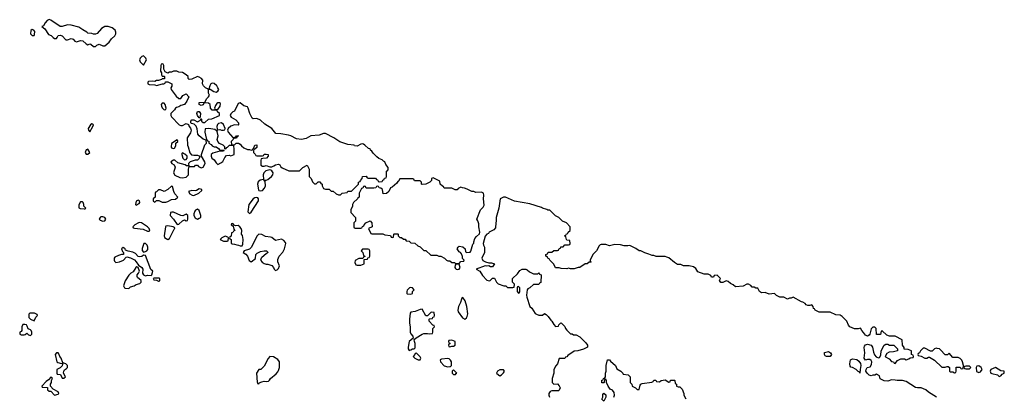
# Model space of a CAD drawing. Header units: inches. Extents: x 2701622 to 2964296, y 496201 to 720542.
# Tile 12 of 256: x 2735294 to 2745906, y 644959 to 649024. Entities that reach past the tile are written whole.
import ezdxf

# ---------------------------------------------------------------- set-up
doc = ezdxf.new("R2010")
doc.units = ezdxf.units.IN
doc.header["$MEASUREMENT"] = 0
doc.layers.add('C7634', color=7, linetype='Continuous')
doc.layers.add('C7644', color=7, linetype='Continuous')

msp = doc.modelspace()

# ---------------------------------------------------------------- linework, layer by layer
at = {"layer": 'C7634', "color": 4, "elevation": 4}
for points in [[(2735610, 649024), (2735590, 649014), (2735567, 648990), (2735550, 648958), (2735534, 648950), (2735564, 648924), (2735603, 648863), (2735632, 648852), (2735654, 648830), (2735670, 648822), (2735690, 648822), (2735698, 648830), (2735707, 648853), (2735730, 648858), (2735751, 648851), (2735790, 648805), (2735810, 648805), (2735850, 648822), (2735870, 648812), (2735890, 648792), (2735906, 648786), (2735950, 648798), (2735976, 648796), (2736010, 648762), (2736030, 648752), (2736050, 648762), (2736060, 648760), (2736090, 648734), (2736110, 648734), (2736126, 648750), (2736150, 648758), (2736190, 648742), (2736210, 648742), (2736260, 648780), (2736283, 648817), (2736318, 648850), (2736329, 648870), (2736329, 648890), (2736322, 648910), (2736290, 648936), (2736249, 648949), (2736210, 648950), (2736174, 648930), (2736130, 648875), (2736110, 648869), (2736090, 648869), (2736070, 648876), (2736030, 648878), (2736018, 648890), (2735973, 648913), (2735930, 648944), (2735850, 648964), (2735810, 648967), (2735750, 648949), (2735732, 648952), (2735630, 649019)], [(2735430, 648918), (2735413, 648907), (2735412, 648870), (2735430, 648852), (2735450, 648854), (2735455, 648865), (2735456, 648896), (2735446, 648910)], [(2736630, 648634), (2736610, 648628), (2736592, 648610), (2736585, 648590), (2736592, 648570), (2736630, 648534), (2736659, 648590), (2736655, 648610)], [(2736830, 648546), (2736818, 648542), (2736814, 648530), (2736812, 648470), (2736822, 648450), (2736822, 648430), (2736830, 648414), (2736850, 648414), (2736854, 648410), (2736853, 648387), (2736830, 648386), (2736822, 648378), (2736790, 648368), (2736770, 648368), (2736750, 648358), (2736730, 648362), (2736684, 648356), (2736674, 648350), (2736674, 648330), (2736690, 648325), (2736750, 648322), (2736770, 648314), (2736833, 648333), (2736847, 648333), (2736862, 648338), (2736867, 648353), (2736890, 648354), (2736934, 648330), (2736932, 648308), (2736922, 648290), (2736925, 648270), (2736980, 648200), (2737010, 648172), (2737030, 648172), (2737054, 648206), (2737090, 648225), (2737116, 648190), (2737096, 648144), (2737072, 648110), (2737030, 648098), (2737010, 648082), (2736984, 648076), (2736974, 648070), (2736962, 648050), (2736922, 648010), (2736922, 647990), (2736930, 647974), (2737014, 647890), (2737030, 647882), (2737050, 647882), (2737090, 647902), (2737112, 647892), (2737121, 647870), (2737134, 647854), (2737141, 647830), (2737136, 647804), (2737098, 647750), (2737102, 647670), (2737111, 647651), (2737126, 647586), (2737146, 647566), (2737170, 647561), (2737210, 647562), (2737234, 647550), (2737230, 647526), (2737210, 647506), (2737186, 647506), (2737132, 647488), (2737114, 647470), (2737118, 647442), (2737108, 647448), (2737092, 647448), (2737077, 647457), (2737000, 647480), (2736967, 647507), (2736950, 647508), (2736922, 647490), (2736934, 647470), (2736958, 647458), (2736971, 647431), (2736951, 647370), (2736965, 647345), (2737020, 647320), (2737050, 647316), (2737090, 647325), (2737115, 647350), (2737114, 647410), (2737120, 647440), (2737170, 647438), (2737179, 647441), (2737190, 647454), (2737210, 647454), (2737220, 647440), (2737250, 647425), (2737270, 647431), (2737292, 647470), (2737289, 647490), (2737255, 647550), (2737255, 647570), (2737290, 647674), (2737306, 647690), (2737302, 647722), (2737270, 647735), (2737228, 647770), (2737215, 647790), (2737207, 647847), (2737196, 647876), (2737176, 647896), (2737144, 647904), (2737138, 647910), (2737138, 647930), (2737150, 647942), (2737170, 647942), (2737210, 647922), (2737242, 647938), (2737246, 647954), (2737250, 647954), (2737254, 647950), (2737254, 647930), (2737270, 647914), (2737290, 647914), (2737329, 647951), (2737365, 647955), (2737446, 647990), (2737446, 648010), (2737426, 648030), (2737422, 648042), (2737407, 648047), (2737370, 648048), (2737349, 648070), (2737348, 648110), (2737330, 648122), (2737290, 648126), (2737278, 648122), (2737270, 648106), (2737250, 648098), (2737228, 648110), (2737230, 648131), (2737290, 648134), (2737310, 648174), (2737328, 648192), (2737338, 648210), (2737329, 648229), (2737329, 648270), (2737319, 648279), (2737295, 648290), (2737274, 648310), (2737265, 648330), (2737269, 648370), (2737253, 648390), (2737230, 648404), (2737210, 648409), (2737150, 648382), (2737120, 648380), (2737108, 648388), (2737108, 648410), (2737088, 648430), (2737050, 648455), (2737010, 648458), (2736987, 648467), (2736950, 648468), (2736930, 648458), (2736910, 648458), (2736890, 648446), (2736862, 648462), (2736846, 648490), (2736846, 648530), (2736842, 648542)], [(2737370, 648337), (2737353, 648330), (2737342, 648310), (2737334, 648274), (2737346, 648274), (2737388, 648248), (2737410, 648243), (2737429, 648251), (2737438, 648262), (2737441, 648270), (2737431, 648290), (2737417, 648310), (2737390, 648334)], [(2736850, 648122), (2736830, 648122), (2736818, 648110), (2736821, 648090), (2736830, 648072), (2736850, 648052), (2736870, 648054), (2736874, 648070), (2736862, 648110)], [(2737430, 648128), (2737420, 648120), (2737404, 648096), (2737394, 648070), (2737398, 648058), (2737430, 648054), (2737455, 648090), (2737458, 648118), (2737447, 648127)], [(2737670, 648128), (2737650, 648118), (2737610, 648038), (2737592, 648028), (2737570, 648006), (2737562, 647990), (2737574, 647970), (2737624, 647944), (2737654, 647910), (2737654, 647890), (2737650, 647886), (2737610, 647889), (2737570, 647875), (2737542, 647850), (2737534, 647830), (2737542, 647810), (2737590, 647754), (2737622, 647758), (2737630, 647771), (2737654, 647770), (2737638, 647762), (2737630, 647746), (2737598, 647742), (2737594, 647730), (2737574, 647710), (2737578, 647678), (2737610, 647674), (2737628, 647692), (2737652, 647692), (2737670, 647682), (2737683, 647663), (2737710, 647642), (2737750, 647622), (2737770, 647622), (2737790, 647614), (2737802, 647618), (2737806, 647630), (2737818, 647642), (2737828, 647670), (2737850, 647672), (2737850, 647646), (2737830, 647626), (2737818, 647622), (2737814, 647610), (2737814, 647590), (2737833, 647573), (2737838, 647558), (2737850, 647554), (2737910, 647554), (2737922, 647558), (2737928, 647572), (2737950, 647574), (2737972, 647570), (2737972, 647550), (2737954, 647530), (2737913, 647527), (2737898, 647522), (2737893, 647507), (2737892, 647452), (2737910, 647442), (2737930, 647442), (2737950, 647451), (2737990, 647435), (2738010, 647434), (2738034, 647445), (2738050, 647459), (2738084, 647464), (2738097, 647457), (2738110, 647434), (2738124, 647424), (2738193, 647393), (2738310, 647394), (2738346, 647430), (2738392, 647452), (2738414, 647410), (2738414, 647330), (2738434, 647310), (2738450, 647274), (2738470, 647254), (2738490, 647254), (2738510, 647274), (2738530, 647274), (2738538, 647258), (2738554, 647250), (2738554, 647230), (2738570, 647202), (2738590, 647194), (2738630, 647194), (2738650, 647174), (2738672, 647172), (2738704, 647144), (2738730, 647134), (2738750, 647134), (2738768, 647152), (2738822, 647158), (2738830, 647174), (2738870, 647174), (2738946, 647250), (2738946, 647270), (2738962, 647278), (2738966, 647290), (2738986, 647310), (2738990, 647332), (2739030, 647334), (2739038, 647318), (2739050, 647314), (2739130, 647314), (2739138, 647298), (2739153, 647293), (2739158, 647278), (2739170, 647274), (2739202, 647278), (2739207, 647293), (2739222, 647298), (2739227, 647313), (2739242, 647318), (2739246, 647330), (2739246, 647390), (2739262, 647398), (2739266, 647410), (2739266, 647430), (2739240, 647460), (2739229, 647490), (2739216, 647496), (2739201, 647510), (2739165, 647525), (2739142, 647542), (2739103, 647583), (2739090, 647604), (2739075, 647615), (2739070, 647629), (2739052, 647632), (2739015, 647670), (2738999, 647679), (2738990, 647683), (2738970, 647681), (2738930, 647659), (2738904, 647664), (2738898, 647670), (2738830, 647677), (2738745, 647705), (2738679, 647750), (2738590, 647794), (2738570, 647797), (2738521, 647779), (2738431, 647770), (2738380, 647740), (2738330, 647729), (2738278, 647738), (2738215, 647770), (2738190, 647778), (2738110, 647793), (2738055, 647795), (2738010, 647849), (2737936, 647896), (2737890, 647941), (2737850, 647956), (2737810, 647955), (2737800, 647960), (2737773, 648013), (2737758, 648070), (2737750, 648084), (2737710, 648095)], [(2737230, 647966), (2737209, 647989), (2737202, 648010), (2737210, 648034), (2737230, 648034), (2737242, 648010), (2737240, 647980), (2737234, 647966)], [(2736070, 647899), (2736058, 647890), (2736032, 647850), (2736034, 647830), (2736050, 647814), (2736082, 647870), (2736088, 647890), (2736077, 647897)], [(2737470, 647909), (2737436, 647904), (2737426, 647894), (2737418, 647870), (2737422, 647842), (2737430, 647834), (2737450, 647838), (2737470, 647831), (2737490, 647832), (2737506, 647834), (2737508, 647850), (2737492, 647892)], [(2737331, 647849), (2737293, 647847), (2737291, 647810), (2737304, 647744), (2737318, 647718), (2737332, 647712), (2737334, 647690), (2737357, 647677), (2737370, 647662), (2737390, 647652), (2737411, 647651), (2737435, 647635), (2737450, 647614), (2737494, 647614), (2737490, 647606), (2737450, 647606), (2737375, 647585), (2737358, 647570), (2737356, 647550), (2737366, 647530), (2737391, 647511), (2737410, 647478), (2737430, 647462), (2737462, 647478), (2737485, 647495), (2737505, 647535), (2737522, 647558), (2737550, 647562), (2737570, 647554), (2737606, 647570), (2737607, 647627), (2737602, 647662), (2737590, 647666), (2737550, 647666), (2737530, 647646), (2737518, 647642), (2737514, 647630), (2737506, 647626), (2737506, 647650), (2737488, 647668), (2737449, 647689), (2737428, 647710), (2737424, 647730), (2737433, 647770), (2737422, 647818), (2737426, 647826), (2737414, 647826), (2737398, 647838)], [(2736990, 647726), (2736930, 647686), (2736925, 647650), (2736930, 647642), (2736950, 647634), (2736962, 647638), (2736976, 647664), (2736978, 647690), (2736998, 647710), (2736998, 647718)], [(2736030, 647626), (2736010, 647618), (2736001, 647590), (2736010, 647572), (2736030, 647571), (2736049, 647590)], [(2737050, 647586), (2737042, 647578), (2737042, 647570), (2737052, 647530), (2737070, 647512), (2737090, 647514), (2737098, 647530), (2737098, 647550), (2737074, 647574), (2737058, 647578)], [(2737990, 647404), (2737947, 647393), (2737925, 647370), (2737918, 647350), (2737920, 647300), (2737887, 647293), (2737865, 647275), (2737857, 647250), (2737867, 647187), (2737870, 647182), (2737890, 647178), (2737910, 647181), (2737934, 647206), (2737943, 647230), (2737938, 647278), (2737922, 647298), (2737932, 647292), (2737950, 647291), (2737970, 647298), (2738009, 647330), (2738021, 647350), (2738025, 647370), (2738012, 647392), (2738000, 647400)], [(2736930, 647226), (2736892, 647190), (2736851, 647169), (2736810, 647188), (2736790, 647186), (2736770, 647166), (2736758, 647162), (2736754, 647150), (2736754, 647110), (2736734, 647090), (2736734, 647070), (2736750, 647054), (2736770, 647074), (2736792, 647072), (2736830, 647054), (2736870, 647054), (2736890, 647062), (2736930, 647082), (2736973, 647087), (2736998, 647110), (2736966, 647146), (2736954, 647170), (2736942, 647222)], [(2737230, 647198), (2737200, 647180), (2737184, 647176), (2737150, 647179), (2737114, 647170), (2737126, 647146), (2737154, 647130), (2737170, 647126), (2737226, 647150), (2737258, 647182), (2737258, 647190)], [(2735970, 647058), (2735950, 647058), (2735930, 647026), (2735930, 646994), (2735945, 646985), (2735990, 646982), (2735998, 646982), (2736006, 646990), (2735986, 647010), (2735986, 647030), (2735978, 647050)], [(2736570, 647075), (2736550, 647066), (2736542, 647030), (2736544, 647024), (2736550, 647022), (2736580, 647040), (2736588, 647050), (2736586, 647070)], [(2737850, 647104), (2737830, 647101), (2737811, 647090), (2737765, 647030), (2737752, 646950), (2737770, 646932), (2737790, 646945), (2737869, 647070), (2737869, 647090), (2737860, 647100)], [(2736953, 646947), (2736933, 646947), (2736918, 646942), (2736914, 646910), (2736950, 646872), (2736990, 646812), (2737010, 646818), (2737050, 646852), (2737070, 646862), (2737090, 646854), (2737102, 646858), (2737106, 646870), (2737106, 646910), (2737090, 646926), (2737052, 646908), (2737031, 646909)], [(2737210, 646978), (2737190, 646968), (2737182, 646958), (2737171, 646930), (2737171, 646910), (2737186, 646886), (2737197, 646877), (2737210, 646871), (2737230, 646882), (2737246, 646890), (2737248, 646910), (2737230, 646966)], [(2736190, 646895), (2736170, 646895), (2736162, 646890), (2736152, 646870), (2736161, 646861), (2736190, 646851), (2736210, 646852), (2736222, 646870), (2736210, 646888)], [(2736590, 646834), (2736574, 646830), (2736534, 646810), (2736514, 646790), (2736518, 646778), (2736530, 646774), (2736624, 646764), (2736670, 646742), (2736690, 646742), (2736698, 646750), (2736688, 646770), (2736670, 646788), (2736606, 646830)], [(2737590, 646826), (2737578, 646822), (2737574, 646810), (2737594, 646794), (2737602, 646762), (2737612, 646750), (2737598, 646742), (2737590, 646726), (2737578, 646722), (2737572, 646688), (2737558, 646682), (2737554, 646670), (2737558, 646658), (2737572, 646652), (2737573, 646613), (2737584, 646604), (2737610, 646602), (2737633, 646593), (2737652, 646592), (2737670, 646582), (2737690, 646582), (2737700, 646600), (2737702, 646650), (2737696, 646696), (2737686, 646710), (2737688, 646750), (2737682, 646770), (2737668, 646790), (2737650, 646802), (2737620, 646800), (2737606, 646806)], [(2736890, 646799), (2736870, 646795), (2736866, 646790), (2736852, 646692), (2736853, 646673), (2736890, 646652), (2736910, 646662), (2736958, 646762), (2736966, 646770), (2736962, 646782), (2736948, 646788)], [(2737870, 646708), (2737852, 646690), (2737790, 646566), (2737770, 646548), (2737714, 646530), (2737702, 646510), (2737730, 646492), (2737751, 646471), (2737766, 646426), (2737790, 646412), (2737835, 646445), (2737838, 646490), (2737855, 646505), (2737890, 646521), (2737930, 646531), (2737954, 646530), (2737972, 646510), (2737950, 646498), (2737903, 646457), (2737896, 646450), (2737891, 646430), (2737907, 646407), (2737930, 646391), (2737950, 646385), (2737970, 646386), (2738011, 646370), (2738031, 646350), (2738038, 646330), (2738050, 646318), (2738070, 646325), (2738083, 646337), (2738093, 646367), (2738076, 646410), (2738075, 646435), (2738089, 646471), (2738130, 646516), (2738149, 646550), (2738161, 646610), (2738158, 646618), (2738140, 646640), (2738114, 646654), (2738050, 646642), (2738012, 646672), (2737997, 646677), (2737943, 646683), (2737905, 646705)], [(2736650, 646608), (2736633, 646607), (2736613, 646553), (2736613, 646533), (2736630, 646514), (2736650, 646522), (2736666, 646530), (2736676, 646544), (2736675, 646570), (2736668, 646590)], [(2737510, 646688), (2737474, 646670), (2737454, 646650), (2737490, 646634), (2737530, 646634), (2737542, 646638), (2737546, 646670), (2737538, 646678)], [(2736410, 646564), (2736391, 646550), (2736402, 646522), (2736412, 646512), (2736412, 646488), (2736390, 646489), (2736360, 646480), (2736318, 646462), (2736311, 646450), (2736311, 646430), (2736317, 646417), (2736330, 646405), (2736370, 646411), (2736412, 646428), (2736440, 646460), (2736450, 646465), (2736490, 646455), (2736531, 646431), (2736550, 646410), (2736574, 646374), (2736611, 646350), (2736621, 646330), (2736616, 646290), (2736630, 646271), (2736650, 646261), (2736670, 646265), (2736710, 646262), (2736718, 646270), (2736728, 646310), (2736709, 646329), (2736650, 646478), (2736630, 646482), (2736611, 646469), (2736590, 646464), (2736570, 646469), (2736542, 646502), (2736515, 646515), (2736464, 646524), (2736435, 646535), (2736429, 646550)], [(2739050, 646546), (2738990, 646546), (2738974, 646530), (2738994, 646510), (2738998, 646478), (2739013, 646473), (2739013, 646467), (2738998, 646462), (2738994, 646446), (2738950, 646446), (2738910, 646426), (2738905, 646405), (2738918, 646378), (2738930, 646374), (2738970, 646374), (2738990, 646382), (2739006, 646390), (2739006, 646434), (2739042, 646438), (2739047, 646453), (2739062, 646458), (2739066, 646470), (2739066, 646530), (2739062, 646542)], [(2736555, 646355), (2736545, 646350), (2736518, 646302), (2736492, 646288), (2736470, 646266), (2736430, 646206), (2736412, 646150), (2736422, 646130), (2736430, 646125), (2736470, 646122), (2736490, 646142), (2736526, 646150), (2736550, 646165), (2736590, 646178), (2736602, 646190), (2736602, 646210), (2736562, 646242), (2736559, 646250), (2736559, 646270), (2736575, 646290), (2736584, 646310), (2736570, 646348)], [(2736796, 646236), (2736745, 646235), (2736734, 646230), (2736738, 646218), (2736770, 646214), (2736790, 646202), (2736798, 646202), (2736806, 646210), (2736806, 646230)], [(2739510, 646135), (2739494, 646130), (2739470, 646106), (2739465, 646090), (2739465, 646070), (2739470, 646065), (2739510, 646062), (2739526, 646070), (2739526, 646090), (2739546, 646110), (2739526, 646130)], [(2735404, 645856), (2735393, 645847), (2735392, 645810), (2735410, 645792), (2735450, 645774), (2735468, 645812), (2735486, 645830), (2735482, 645842), (2735455, 645855)], [(2739630, 645898), (2739610, 645895), (2739555, 645875), (2739510, 645868), (2739504, 645856), (2739494, 645790), (2739494, 645750), (2739502, 645710), (2739501, 645650), (2739510, 645632), (2739532, 645610), (2739534, 645586), (2739492, 645550), (2739482, 645490), (2739482, 645470), (2739490, 645454), (2739510, 645462), (2739528, 645472), (2739547, 645473), (2739556, 645484), (2739558, 645530), (2739548, 645550), (2739546, 645574), (2739566, 645590), (2739630, 645631), (2739650, 645638), (2739690, 645638), (2739710, 645632), (2739742, 645638), (2739746, 645650), (2739746, 645690), (2739766, 645710), (2739762, 645722), (2739747, 645727), (2739709, 645769), (2739706, 645790), (2739710, 645794), (2739742, 645798), (2739748, 645812), (2739762, 645818), (2739766, 645830), (2739762, 645862), (2739730, 645866), (2739690, 645826), (2739670, 645828)], [(2735350, 645735), (2735327, 645733), (2735318, 645710), (2735318, 645670), (2735310, 645658), (2735294, 645650), (2735294, 645630), (2735310, 645622), (2735344, 645624), (2735354, 645626), (2735370, 645642), (2735390, 645622), (2735410, 645614), (2735426, 645630), (2735426, 645650), (2735418, 645670), (2735410, 645678), (2735387, 645687), (2735376, 645716), (2735366, 645730)], [(2739950, 645566), (2739918, 645562), (2739914, 645550), (2739918, 645538), (2739934, 645530), (2739918, 645522), (2739914, 645510), (2739918, 645498), (2739930, 645494), (2739950, 645502), (2739970, 645502), (2739986, 645510), (2739986, 645550)], [(2735690, 645428), (2735678, 645410), (2735694, 645330), (2735704, 645324), (2735746, 645314), (2735758, 645318), (2735753, 645287), (2735730, 645266), (2735694, 645250), (2735694, 645210), (2735698, 645198), (2735733, 645193), (2735750, 645154), (2735770, 645154), (2735786, 645170), (2735766, 645210), (2735768, 645232), (2735776, 645244), (2735800, 645260), (2735808, 645270), (2735808, 645290), (2735790, 645308), (2735760, 645320), (2735742, 645370), (2735726, 645390), (2735716, 645416), (2735707, 645427)], [(2739570, 645426), (2739558, 645422), (2739554, 645410), (2739534, 645390), (2739554, 645370), (2739590, 645352), (2739610, 645354), (2739618, 645370), (2739610, 645386)], [(2737990, 645389), (2737971, 645369), (2737930, 645286), (2737894, 645250), (2737870, 645248), (2737847, 645210), (2737853, 645113), (2737858, 645098), (2737870, 645094), (2737876, 645104), (2737903, 645117), (2737930, 645122), (2737950, 645118), (2737976, 645124), (2737988, 645132), (2737998, 645150), (2738057, 645203), (2738075, 645225), (2738083, 645237), (2738094, 645270), (2738093, 645333), (2738076, 645356), (2738030, 645384)], [(2739910, 645369), (2739840, 645360), (2739826, 645354), (2739831, 645330), (2739868, 645288), (2739910, 645278), (2739930, 645282), (2739938, 645282), (2739947, 645293), (2739948, 645330), (2739938, 645350), (2739923, 645363)], [(2735630, 645166), (2735604, 645136), (2735580, 645120), (2735534, 645070), (2735538, 645058), (2735593, 645053), (2735594, 645030), (2735610, 645014), (2735630, 645014), (2735670, 644972), (2735710, 644982), (2735715, 644990), (2735710, 645006), (2735656, 645036), (2735626, 645070), (2735626, 645090), (2735638, 645110), (2735638, 645130), (2735646, 645150), (2735642, 645162)]]:
    msp.add_lwpolyline(points, close=True, dxfattribs=at)
for points in [[(2740000, 647188), (2739988, 647188), (2739950, 647206), (2739870, 647206), (2739862, 647222), (2739850, 647226), (2739826, 647250), (2739822, 647282), (2739750, 647318), (2739734, 647310), (2739734, 647290), (2739714, 647270), (2739670, 647249), (2739630, 647246), (2739626, 647250), (2739626, 647270), (2739610, 647286), (2739550, 647286), (2739542, 647302), (2739530, 647306), (2739390, 647306), (2739378, 647282), (2739370, 647278), (2739359, 647261), (2739310, 647218), (2739292, 647208), (2739272, 647170), (2739247, 647147), (2739210, 647146), (2739206, 647190), (2739187, 647207), (2739168, 647208), (2739162, 647222), (2739150, 647226), (2739138, 647222), (2739132, 647208), (2739110, 647206), (2739030, 647206), (2739022, 647222), (2739010, 647226), (2738998, 647222), (2738993, 647207), (2738978, 647202), (2738954, 647150), (2738954, 647110), (2738938, 647102), (2738934, 647090), (2738892, 647050), (2738882, 647030), (2738882, 647010), (2738862, 646970), (2738864, 646944), (2738914, 646890), (2738914, 646850), (2738894, 646830), (2738894, 646790), (2738898, 646778), (2738910, 646774), (2738970, 646774), (2738982, 646778), (2738987, 646793), (2739002, 646798), (2739006, 646810), (2739026, 646830), (2739070, 646852), (2739091, 646831), (2739092, 646790), (2739054, 646770), (2739078, 646718), (2739090, 646714), (2739207, 646713), (2739230, 646702), (2739290, 646694), (2739298, 646678), (2739310, 646674), (2739322, 646678), (2739326, 646710), (2739330, 646714), (2739370, 646714), (2739374, 646710), (2739374, 646690), (2739390, 646674), (2739410, 646674), (2739430, 646654), (2739450, 646654), (2739458, 646638), (2739492, 646632), (2739510, 646614), (2739552, 646612), (2739584, 646584), (2739610, 646574), (2739650, 646534), (2739670, 646534), (2739724, 646484), (2739790, 646482), (2739813, 646473), (2739832, 646472), (2739874, 646450), (2739894, 646430), (2739910, 646422), (2739930, 646422), (2739950, 646405), (2739982, 646402), (2739990, 646394), (2740000, 646394)], [(2740000, 646387), (2739993, 646387), (2739986, 646374), (2739985, 646350), (2739990, 646338), (2740000, 646332)], [(2740000, 645216), (2739970, 645246), (2739954, 645230), (2739954, 645210), (2739970, 645194), (2739990, 645194), (2740000, 645204)]]:
    msp.add_lwpolyline(points, dxfattribs=at)
at = {"layer": 'C7644', "color": 4, "elevation": 4}
for points in [[(2740000, 646394), (2740030, 646394), (2740050, 646414), (2740082, 646418), (2740086, 646430), (2740068, 646448), (2740067, 646467), (2740056, 646496), (2740046, 646510), (2740030, 646518), (2740008, 646550), (2740018, 646570), (2740030, 646578), (2740070, 646572), (2740094, 646550), (2740098, 646518), (2740113, 646513), (2740150, 646514), (2740156, 646524), (2740178, 646602), (2740187, 646613), (2740187, 646627), (2740199, 646661), (2740216, 646684), (2740250, 646714), (2740254, 646730), (2740241, 646790), (2740241, 646821), (2740233, 646853), (2740222, 646870), (2740262, 646970), (2740290, 647002), (2740299, 647021), (2740292, 647090), (2740298, 647130), (2740292, 647152), (2740270, 647161), (2740210, 647158), (2740190, 647168), (2740168, 647168), (2740116, 647196), (2740087, 647207), (2740068, 647208), (2740050, 647218), (2740018, 647202), (2740010, 647188), (2740000, 647188)], [(2745175, 644950), (2745090, 645004), (2745062, 645030), (2745010, 645049), (2744969, 645049), (2744950, 645055), (2744850, 645119), (2744810, 645129), (2744750, 645129), (2744730, 645135), (2744690, 645138), (2744650, 645122), (2744610, 645128), (2744567, 645147), (2744562, 645182), (2744530, 645198), (2744512, 645188), (2744490, 645188), (2744470, 645182), (2744449, 645189), (2744428, 645210), (2744415, 645230), (2744418, 645250), (2744429, 645271), (2744462, 645278), (2744476, 645304), (2744478, 645330), (2744470, 645346), (2744455, 645355), (2744430, 645355), (2744410, 645348), (2744395, 645370), (2744401, 645430), (2744395, 645485), (2744398, 645502), (2744410, 645514), (2744430, 645522), (2744471, 645511), (2744486, 645490), (2744495, 645435), (2744507, 645407), (2744525, 645385), (2744550, 645374), (2744562, 645378), (2744576, 645404), (2744578, 645450), (2744610, 645512), (2744630, 645522), (2744650, 645522), (2744670, 645512), (2744714, 645510), (2744754, 645470), (2744754, 645450), (2744710, 645438), (2744664, 645436), (2744640, 645420), (2744622, 645390), (2744625, 645385), (2744664, 645364), (2744690, 645334), (2744712, 645332), (2744718, 645318), (2744730, 645314), (2744756, 645344), (2744790, 645362), (2744830, 645362), (2744850, 645354), (2744876, 645364), (2744890, 645374), (2744922, 645378), (2744926, 645390), (2744922, 645402), (2744906, 645410), (2744906, 645450), (2744870, 645466), (2744828, 645468), (2744827, 645487), (2744808, 645510), (2744806, 645570), (2744730, 645608), (2744670, 645608), (2744640, 645620), (2744590, 645666), (2744578, 645662), (2744573, 645627), (2744530, 645628), (2744526, 645690), (2744510, 645706), (2744490, 645706), (2744470, 645686), (2744458, 645630), (2744450, 645618), (2744430, 645608), (2744410, 645618), (2744390, 645648), (2744369, 645669), (2744355, 645695), (2744331, 645689), (2744290, 645689), (2744242, 645710), (2744226, 645726), (2744208, 645770), (2744160, 645820), (2744136, 645836), (2744090, 645838), (2744030, 645868), (2743910, 645866), (2743868, 645888), (2743862, 645902), (2743848, 645908), (2743847, 645927), (2743830, 645946), (2743810, 645938), (2743790, 645938), (2743770, 645948), (2743760, 645960), (2743736, 645976), (2743720, 645980), (2743630, 646028), (2743610, 646018), (2743590, 646018), (2743570, 646009), (2743530, 646028), (2743486, 646030), (2743450, 646048), (2743430, 646068), (2743370, 646062), (2743330, 646078), (2743290, 646075), (2743269, 646090), (2743250, 646126), (2743228, 646128), (2743210, 646138), (2743190, 646138), (2743175, 646155), (2743150, 646168), (2743130, 646169), (2743090, 646148), (2743010, 646142), (2742983, 646163), (2742955, 646175), (2742930, 646198), (2742910, 646206), (2742872, 646188), (2742850, 646188), (2742838, 646210), (2742846, 646230), (2742810, 646266), (2742778, 646262), (2742770, 646246), (2742750, 646246), (2742742, 646262), (2742716, 646276), (2742670, 646278), (2742604, 646304), (2742580, 646340), (2742555, 646355), (2742510, 646368), (2742450, 646368), (2742420, 646380), (2742383, 646383), (2742350, 646402), (2742290, 646454), (2742270, 646462), (2742250, 646468), (2742153, 646467), (2742130, 646478), (2742110, 646478), (2742075, 646495), (2742030, 646508), (2741990, 646528), (2741970, 646529), (2741936, 646556), (2741870, 646588), (2741850, 646582), (2741810, 646582), (2741770, 646595), (2741710, 646599), (2741650, 646585), (2741610, 646599), (2741561, 646599), (2741550, 646595), (2741538, 646582), (2741512, 646530), (2741472, 646490), (2741442, 646430), (2741442, 646422), (2741452, 646412), (2741450, 646406), (2741430, 646406), (2741410, 646388), (2741390, 646388), (2741331, 646349), (2741312, 646348), (2741270, 646335), (2741230, 646335), (2741210, 646342), (2741190, 646335), (2741130, 646338), (2741110, 646346), (2741070, 646346), (2741050, 646386), (2741006, 646430), (2741002, 646442), (2740990, 646446), (2740982, 646462), (2740966, 646470), (2740966, 646490), (2740982, 646498), (2740990, 646514), (2741030, 646514), (2741050, 646534), (2741090, 646534), (2741102, 646538), (2741107, 646553), (2741122, 646558), (2741127, 646573), (2741150, 646574), (2741170, 646594), (2741210, 646594), (2741222, 646598), (2741226, 646610), (2741222, 646642), (2741190, 646646), (2741186, 646650), (2741182, 646682), (2741166, 646690), (2741182, 646698), (2741187, 646713), (2741202, 646718), (2741206, 646730), (2741226, 646750), (2741226, 646790), (2741186, 646830), (2741146, 646850), (2741106, 646890), (2741070, 646906), (2741007, 646967), (2740988, 646968), (2740976, 646976), (2740930, 646989), (2740917, 646997), (2740794, 647035), (2740626, 647066), (2740530, 647109), (2740510, 647109), (2740471, 647090), (2740459, 646990), (2740431, 646890), (2740431, 646850), (2740425, 646830), (2740422, 646778), (2740404, 646756), (2740354, 646730), (2740345, 646715), (2740330, 646708), (2740310, 646688), (2740291, 646610), (2740292, 646590), (2740302, 646570), (2740302, 646510), (2740274, 646450), (2740285, 646425), (2740314, 646410), (2740350, 646398), (2740378, 646398), (2740412, 646388), (2740390, 646358), (2740370, 646358), (2740350, 646369), (2740330, 646364), (2740310, 646369), (2740214, 646330), (2740252, 646310), (2740282, 646262), (2740330, 646212), (2740355, 646205), (2740366, 646210), (2740390, 646234), (2740410, 646234), (2740432, 646190), (2740450, 646172), (2740513, 646153), (2740532, 646152), (2740550, 646134), (2740610, 646134), (2740622, 646138), (2740626, 646170), (2740606, 646190), (2740606, 646230), (2740660, 646280), (2740683, 646317), (2740708, 646332), (2740748, 646332), (2740765, 646325), (2740790, 646302), (2740830, 646282), (2740878, 646282), (2740890, 646292), (2740894, 646290), (2740898, 646278), (2740914, 646270), (2740910, 646186), (2740898, 646182), (2740890, 646166), (2740830, 646166), (2740794, 646130), (2740770, 646118), (2740765, 646110), (2740758, 646050), (2740761, 646030), (2740792, 645930), (2740812, 645910), (2740850, 645854), (2740864, 645844), (2740890, 645834), (2740930, 645834), (2740950, 645852), (2740970, 645842), (2740990, 645822), (2741020, 645780), (2741031, 645771), (2741050, 645734), (2741070, 645714), (2741102, 645718), (2741106, 645730), (2741128, 645752), (2741134, 645750), (2741170, 645714), (2741178, 645690), (2741190, 645672), (2741230, 645634), (2741250, 645634), (2741264, 645624), (2741290, 645622), (2741330, 645602), (2741397, 645537), (2741412, 645510), (2741414, 645490), (2741370, 645468), (2741311, 645449), (2741270, 645448), (2741200, 645400), (2741190, 645386), (2741178, 645382), (2741170, 645366), (2741110, 645366), (2741091, 645310), (2741071, 645289), (2741052, 645250), (2741052, 645210), (2741032, 645150), (2741032, 645110), (2741050, 645092), (2741090, 645094), (2741110, 645074), (2741118, 645050), (2741110, 645026), (2741102, 645018), (2741030, 645019), (2741012, 645010), (2740998, 644990), (2740998, 644970), (2741005, 644950)], [(2740000, 646332), (2740010, 646327), (2740030, 646331), (2740041, 646350), (2740039, 646359), (2740030, 646386), (2740000, 646387)], [(2741699, 644950), (2741704, 644970), (2741702, 645002), (2741684, 645024), (2741658, 645038), (2741635, 645070), (2741618, 645110), (2741618, 645130), (2741610, 645146), (2741598, 645142), (2741594, 645110), (2741590, 645106), (2741570, 645106), (2741568, 645110), (2741570, 645134), (2741582, 645138), (2741586, 645150), (2741602, 645158), (2741606, 645170), (2741606, 645210), (2741615, 645230), (2741615, 645290), (2741630, 645354), (2741650, 645354), (2741660, 645340), (2741714, 645290), (2741730, 645254), (2741774, 645230), (2741794, 645210), (2741798, 645198), (2741852, 645192), (2741874, 645170), (2741874, 645110), (2741892, 645090), (2741894, 645070), (2741932, 645052), (2741950, 645034), (2741970, 645034), (2741982, 645078), (2741989, 645091), (2742002, 645098), (2742107, 645113), (2742122, 645118), (2742128, 645132), (2742152, 645132), (2742158, 645118), (2742190, 645114), (2742209, 645131), (2742250, 645136), (2742290, 645112), (2742306, 645114), (2742310, 645132), (2742350, 645134), (2742354, 645130), (2742358, 645098), (2742372, 645092), (2742374, 645070), (2742390, 645062), (2742410, 645062), (2742435, 645035), (2742451, 644990), (2742452, 644970), (2742472, 644932)], [(2740000, 645204), (2740006, 645210), (2740000, 645216)]]:
    msp.add_lwpolyline(points, dxfattribs=at)
for points in [[(2740670, 646146), (2740658, 646142), (2740654, 646130), (2740654, 646090), (2740670, 646074), (2740682, 646078), (2740686, 646090), (2740686, 646130)], [(2740070, 646024), (2740061, 646019), (2740054, 646006), (2740044, 645970), (2740024, 645930), (2740017, 645890), (2740019, 645870), (2740066, 645805), (2740090, 645791), (2740110, 645806), (2740118, 645822), (2740123, 645850), (2740114, 645930), (2740095, 645990)], [(2743990, 645389), (2743976, 645396), (2743968, 645410), (2743967, 645433), (2744010, 645442), (2744034, 645430), (2744042, 645410), (2744030, 645389)], [(2745170, 645478), (2745154, 645470), (2745130, 645448), (2745110, 645448), (2745050, 645478), (2745030, 645478), (2745002, 645450), (2744992, 645428), (2744978, 645422), (2744974, 645410), (2744978, 645398), (2745010, 645394), (2745050, 645372), (2745070, 645372), (2745090, 645382), (2745100, 645380), (2745154, 645350), (2745233, 645273), (2745270, 645272), (2745290, 645282), (2745300, 645280), (2745314, 645270), (2745314, 645230), (2745324, 645224), (2745350, 645222), (2745370, 645214), (2745382, 645218), (2745386, 645230), (2745388, 645272), (2745432, 645272), (2745438, 645258), (2745450, 645254), (2745462, 645258), (2745466, 645290), (2745455, 645330), (2745448, 645350), (2745430, 645368), (2745410, 645378), (2745350, 645378), (2745310, 645426), (2745292, 645408), (2745268, 645408), (2745220, 645460), (2745206, 645470), (2745184, 645476)], [(2744350, 645208), (2744342, 645222), (2744330, 645226), (2744309, 645250), (2744270, 645269), (2744253, 645273), (2744244, 645284), (2744241, 645310), (2744250, 645354), (2744270, 645362), (2744315, 645355), (2744338, 645338), (2744355, 645315), (2744361, 645290), (2744352, 645250)], [(2740510, 645246), (2740470, 645246), (2740442, 645230), (2740434, 645210), (2740454, 645190), (2740470, 645182), (2740486, 645190), (2740510, 645214), (2740518, 645230)], [(2745530, 645286), (2745490, 645286), (2745478, 645282), (2745474, 645270), (2745478, 645258), (2745490, 645254), (2745530, 645254), (2745546, 645270)], [(2745630, 645288), (2745610, 645286), (2745602, 645270), (2745606, 645226), (2745630, 645218), (2745650, 645225), (2745668, 645250), (2745658, 645270)], [(2745810, 645269), (2745762, 645250), (2745752, 645230), (2745762, 645210), (2745770, 645205), (2745832, 645192), (2745850, 645174), (2745870, 645182), (2745883, 645197), (2745906, 645210), (2745906, 645230), (2745870, 645235)], [(2741590, 644906), (2741568, 644930), (2741578, 644950), (2741580, 644980), (2741590, 644994), (2741610, 644974), (2741612, 644950)]]:
    msp.add_lwpolyline(points, close=True, dxfattribs=at)

doc.saveas('drawing.dxf')
